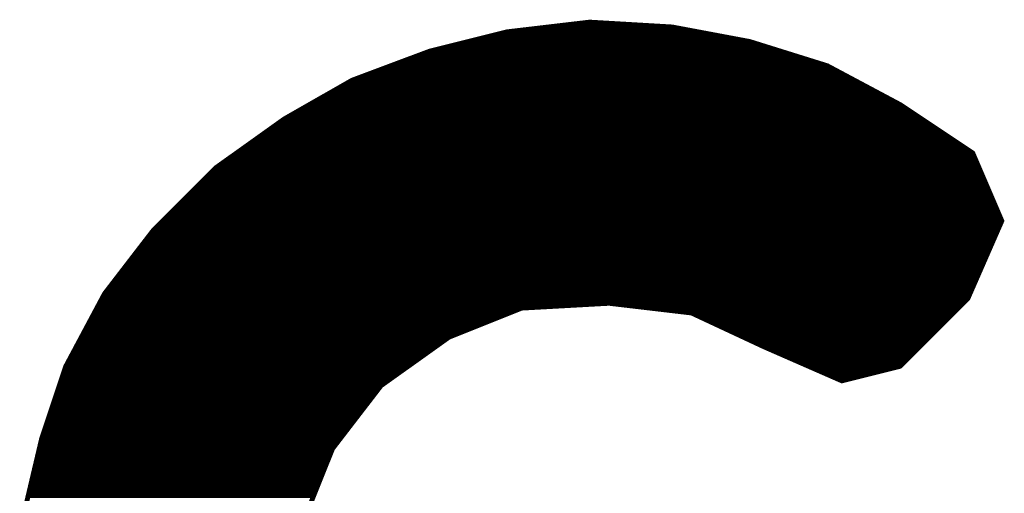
# Model space of a CAD drawing. Extents: x -35 to 35, y -57 to 81.
# Tile 122 of 153: x -6.597 to -4.567, y 75.355 to 76.332. Entities that reach past the tile are written whole.
import ezdxf

# ---------------------------------------------------------------- set-up
doc = ezdxf.new("R2010")
doc.units = 0
doc.layers.add('21', color=7, linetype='CONTINUOUS')

msp = doc.modelspace()

# ---------------------------------------------------------------- linework, layer by layer
at = {"layer": '21', "const_width": 0.01}
for points in [[(-5.422, 76.327), (-5.592, 76.307)], [(-5.252, 76.317), (-5.422, 76.327)], [(-5.592, 76.307), (-5.752, 76.267)], [(-5.5665, 76.31), (-5.2147, 76.31)], [(-5.4815, 76.32), (-5.303, 76.32)], [(-5.092, 76.287), (-5.252, 76.317)], [(-5.66, 76.29), (-5.108, 76.29)], [(-5.62, 76.3), (-5.1613, 76.3)], [(-4.932, 76.237), (-5.092, 76.287)], [(-5.752, 76.267), (-5.912, 76.207)], [(-5.74, 76.27), (-5.0376, 76.27)], [(-5.7, 76.28), (-5.0696, 76.28)], [(-5.7973, 76.25), (-4.9736, 76.25)], [(-5.7707, 76.26), (-5.0056, 76.26)], [(-5.8507, 76.23), (-4.9189, 76.23)], [(-5.824, 76.24), (-4.9416, 76.24)], [(-4.782, 76.157), (-4.932, 76.237)], [(-5.912, 76.207), (-6.052, 76.127)], [(-5.904, 76.21), (-4.8814, 76.21)], [(-5.8773, 76.22), (-4.9001, 76.22)], [(-5.9417, 76.19), (-4.8439, 76.19)], [(-5.9243, 76.2), (-4.8626, 76.2)], [(-5.9768, 76.17), (-4.8064, 76.17)], [(-5.9592, 76.18), (-4.8251, 76.18)], [(-6.0118, 76.15), (-4.7715, 76.15)], [(-5.9943, 76.16), (-4.7876, 76.16)], [(-4.632, 76.057), (-4.782, 76.157)], [(-6.052, 76.127), (-6.192, 76.027)], [(-6.0468, 76.13), (-4.7415, 76.13)], [(-6.0293, 76.14), (-4.7565, 76.14)], [(-6.0898, 76.1), (-4.6965, 76.1)], [(-6.0758, 76.11), (-4.7115, 76.11)], [(-6.0618, 76.12), (-4.7265, 76.12)], [(-6.1178, 76.08), (-4.6665, 76.08)], [(-6.1038, 76.09), (-4.6815, 76.09)], [(-6.1458, 76.06), (-4.6365, 76.06)], [(-6.1318, 76.07), (-4.6515, 76.07)], [(-6.1738, 76.04), (-4.6247, 76.04)], [(-6.1598, 76.05), (-4.629, 76.05)], [(-4.572, 75.917), (-4.632, 76.057)], [(-6.192, 76.027), (-6.322, 75.897)], [(-6.199, 76.02), (-4.6161, 76.02)], [(-6.1878, 76.03), (-4.6204, 76.03)], [(-6.219, 76), (-4.6076, 76)], [(-6.209, 76.01), (-4.6119, 76.01)], [(-6.239, 75.98), (-4.599, 75.98)], [(-6.229, 75.99), (-4.6033, 75.99)], [(-6.259, 75.96), (-4.5904, 75.96)], [(-6.249, 75.97), (-4.5947, 75.97)], [(-6.279, 75.94), (-4.5819, 75.94)], [(-6.269, 75.95), (-4.5861, 75.95)], [(-6.299, 75.92), (-4.5733, 75.92)], [(-6.289, 75.93), (-4.5776, 75.93)], [(-6.322, 75.897), (-6.422, 75.767)], [(-6.319, 75.9), (-4.5794, 75.9)], [(-6.309, 75.91), (-4.5751, 75.91)], [(-4.642, 75.757), (-4.572, 75.917)], [(-6.3351, 75.88), (-4.5882, 75.88)], [(-6.3274, 75.89), (-4.5838, 75.89)], [(-6.3505, 75.86), (-4.5969, 75.86)], [(-6.3428, 75.87), (-4.5926, 75.87)], [(-6.3658, 75.84), (-4.6057, 75.84)], [(-6.3582, 75.85), (-4.6013, 75.85)], [(-6.3812, 75.82), (-4.6144, 75.82)], [(-6.3735, 75.83), (-4.6101, 75.83)], [(-6.3966, 75.8), (-4.6232, 75.8)], [(-6.3889, 75.81), (-4.6188, 75.81)], [(-6.412, 75.78), (-4.6319, 75.78)], [(-6.4043, 75.79), (-4.6276, 75.79)], [(-6.422, 75.767), (-6.502, 75.617)], [(-6.4257, 75.76), (-4.6407, 75.76)], [(-6.4197, 75.77), (-4.6363, 75.77)], [(-4.782, 75.617), (-4.642, 75.757)], [(-6.4364, 75.74), (-5.508, 75.74)], [(-6.4311, 75.75), (-4.649, 75.75)], [(-5.712, 75.677), (-5.562, 75.737)], [(-5.562, 75.737), (-5.382, 75.747)], [(-5.382, 75.747), (-5.212, 75.727)], [(-5.3225, 75.74), (-4.659, 75.74)], [(-6.4471, 75.72), (-5.6045, 75.72)], [(-6.4417, 75.73), (-5.5795, 75.73)], [(-5.2375, 75.73), (-4.669, 75.73)], [(-5.212, 75.727), (-5.062, 75.657)], [(-5.197, 75.72), (-4.679, 75.72)], [(-6.4577, 75.7), (-5.6545, 75.7)], [(-6.4524, 75.71), (-5.6295, 75.71)], [(-5.1756, 75.71), (-4.689, 75.71)], [(-5.1541, 75.7), (-4.699, 75.7)], [(-6.4684, 75.68), (-5.7045, 75.68)], [(-6.4631, 75.69), (-5.6795, 75.69)], [(-5.852, 75.577), (-5.712, 75.677)], [(-5.1327, 75.69), (-4.709, 75.69)], [(-5.1113, 75.68), (-4.719, 75.68)], [(-6.4791, 75.66), (-5.7358, 75.66)], [(-6.4737, 75.67), (-5.7218, 75.67)], [(-5.0899, 75.67), (-4.729, 75.67)], [(-5.0684, 75.66), (-4.739, 75.66)], [(-5.062, 75.657), (-4.902, 75.587)], [(-6.4897, 75.64), (-5.7638, 75.64)], [(-6.4844, 75.65), (-5.7498, 75.65)], [(-5.046, 75.65), (-4.749, 75.65)], [(-5.0231, 75.64), (-4.759, 75.64)], [(-6.502, 75.617), (-6.552, 75.467)], [(-6.5004, 75.62), (-5.7918, 75.62)], [(-6.4951, 75.63), (-5.7778, 75.63)], [(-5.0003, 75.63), (-4.769, 75.63)], [(-4.9774, 75.62), (-4.779, 75.62)], [(-4.902, 75.587), (-4.782, 75.617)], [(-6.5077, 75.6), (-5.8198, 75.6)], [(-6.5043, 75.61), (-5.8058, 75.61)], [(-4.9546, 75.61), (-4.81, 75.61)], [(-4.9317, 75.6), (-4.85, 75.6)], [(-6.5143, 75.58), (-5.8478, 75.58)], [(-6.511, 75.59), (-5.8338, 75.59)], [(-5.952, 75.447), (-5.852, 75.577)], [(-4.9089, 75.59), (-4.89, 75.59)], [(-6.521, 75.56), (-5.8651, 75.56)], [(-6.5177, 75.57), (-5.8574, 75.57)], [(-6.5277, 75.54), (-5.8805, 75.54)], [(-6.5243, 75.55), (-5.8728, 75.55)], [(-6.5343, 75.52), (-5.8958, 75.52)], [(-6.531, 75.53), (-5.8882, 75.53)], [(-6.541, 75.5), (-5.9112, 75.5)], [(-6.5377, 75.51), (-5.9035, 75.51)], [(-6.5477, 75.48), (-5.9266, 75.48)], [(-6.5443, 75.49), (-5.9189, 75.49)], [(-6.552, 75.467), (-6.592, 75.297)], [(-6.5536, 75.46), (-5.942, 75.46)], [(-6.551, 75.47), (-5.9343, 75.47)], [(-6.5583, 75.44), (-5.9548, 75.44)], [(-6.556, 75.45), (-5.9497, 75.45)], [(-6.012, 75.297), (-5.952, 75.447)], [(-6.5654, 75.41), (-5.9668, 75.41)], [(-6.5631, 75.42), (-5.9628, 75.42)], [(-6.5607, 75.43), (-5.9588, 75.43)], [(-6.5701, 75.39), (-5.9748, 75.39)], [(-6.5678, 75.4), (-5.9708, 75.4)], [(-6.5748, 75.37), (-5.9828, 75.37)], [(-6.5725, 75.38), (-5.9788, 75.38)], [(-6.5795, 75.35), (-5.9908, 75.35)], [(-6.5772, 75.36), (-5.9868, 75.36)]]:
    msp.add_lwpolyline(points, dxfattribs=at)
at = {"layer": '21', "const_width": 0.005}
for points in [[(-5.4219, 76.3295, 1), (-5.4221, 76.3245)], [(-5.4217, 76.3245, 1), (-5.4223, 76.3295)], [(-5.5923, 76.3095, 1), (-5.5917, 76.3045)], [(-5.5914, 76.3046, 1), (-5.5926, 76.3094)], [(-5.5665, 76.3125, 1), (-5.5665, 76.3075)], [(-5.4815, 76.3225, 1), (-5.4815, 76.3175)], [(-5.303, 76.3175, 1), (-5.303, 76.3225)], [(-5.2515, 76.3195, 1), (-5.2525, 76.3145)], [(-5.2521, 76.3145, 1), (-5.2519, 76.3195)], [(-5.2147, 76.3075, 1), (-5.2147, 76.3125)], [(-5.66, 76.2925, 1), (-5.66, 76.2875)], [(-5.62, 76.3025, 1), (-5.62, 76.2975)], [(-5.1613, 76.2975, 1), (-5.1613, 76.3025)], [(-5.108, 76.2875, 1), (-5.108, 76.2925)], [(-5.0913, 76.2894, 1), (-5.0927, 76.2846)], [(-5.0925, 76.2845, 1), (-5.0915, 76.2895)], [(-5.7526, 76.2694, 1), (-5.7514, 76.2646)], [(-5.7511, 76.2647, 1), (-5.7529, 76.2693)], [(-5.74, 76.2725, 1), (-5.74, 76.2675)], [(-5.7, 76.2825, 1), (-5.7, 76.2775)], [(-5.0696, 76.2775, 1), (-5.0696, 76.2825)], [(-5.0376, 76.2675, 1), (-5.0376, 76.2725)], [(-5.7973, 76.2525, 1), (-5.7973, 76.2475)], [(-5.7707, 76.2625, 1), (-5.7707, 76.2575)], [(-5.0056, 76.2575, 1), (-5.0056, 76.2625)], [(-4.9736, 76.2475, 1), (-4.9736, 76.2525)], [(-5.8507, 76.2325, 1), (-5.8507, 76.2275)], [(-5.824, 76.2425, 1), (-5.824, 76.2375)], [(-4.9416, 76.2375, 1), (-4.9416, 76.2425)], [(-4.9308, 76.2392, 1), (-4.9332, 76.2348)], [(-4.9327, 76.2346, 1), (-4.9313, 76.2394)], [(-4.9189, 76.2275, 1), (-4.9189, 76.2325)], [(-5.9129, 76.2093, 1), (-5.9111, 76.2047)], [(-5.9108, 76.2048, 1), (-5.9132, 76.2092)], [(-5.904, 76.2125, 1), (-5.904, 76.2075)], [(-5.8773, 76.2225, 1), (-5.8773, 76.2175)], [(-4.9001, 76.2175, 1), (-4.9001, 76.2225)], [(-4.8814, 76.2075, 1), (-4.8814, 76.2125)], [(-5.9417, 76.1925, 1), (-5.9417, 76.1875)], [(-5.9243, 76.2025, 1), (-5.9243, 76.1975)], [(-4.8626, 76.1975, 1), (-4.8626, 76.2025)], [(-4.8439, 76.1875, 1), (-4.8439, 76.1925)], [(-5.9768, 76.1725, 1), (-5.9768, 76.1675)], [(-5.9592, 76.1825, 1), (-5.9592, 76.1775)], [(-4.8251, 76.1775, 1), (-4.8251, 76.1825)], [(-4.8064, 76.1675, 1), (-4.8064, 76.1725)], [(-6.0118, 76.1525, 1), (-6.0118, 76.1475)], [(-5.9943, 76.1625, 1), (-5.9943, 76.1575)], [(-4.7876, 76.1575, 1), (-4.7876, 76.1625)], [(-4.7806, 76.1591, 1), (-4.7834, 76.1549)], [(-4.7832, 76.1548, 1), (-4.7808, 76.1592)], [(-4.7715, 76.1475, 1), (-4.7715, 76.1525)], [(-6.0532, 76.1292, 1), (-6.0508, 76.1248)], [(-6.0505, 76.125, 1), (-6.0535, 76.129)], [(-6.0468, 76.1325, 1), (-6.0468, 76.1275)], [(-6.0293, 76.1425, 1), (-6.0293, 76.1375)], [(-4.7565, 76.1375, 1), (-4.7565, 76.1425)], [(-4.7415, 76.1275, 1), (-4.7415, 76.1325)], [(-6.0898, 76.1025, 1), (-6.0898, 76.0975)], [(-6.0758, 76.1125, 1), (-6.0758, 76.1075)], [(-6.0618, 76.1225, 1), (-6.0618, 76.1175)], [(-4.7265, 76.1175, 1), (-4.7265, 76.1225)], [(-4.7115, 76.1075, 1), (-4.7115, 76.1125)], [(-4.6965, 76.0975, 1), (-4.6965, 76.1025)], [(-6.1178, 76.0825, 1), (-6.1178, 76.0775)], [(-6.1038, 76.0925, 1), (-6.1038, 76.0875)], [(-4.6815, 76.0875, 1), (-4.6815, 76.0925)], [(-4.6665, 76.0775, 1), (-4.6665, 76.0825)], [(-6.1458, 76.0625, 1), (-6.1458, 76.0575)], [(-6.1318, 76.0725, 1), (-6.1318, 76.0675)], [(-4.6515, 76.0675, 1), (-4.6515, 76.0725)], [(-4.6365, 76.0575, 1), (-4.6365, 76.0625)], [(-6.1738, 76.0425, 1), (-6.1738, 76.0375)], [(-6.1598, 76.0525, 1), (-6.1598, 76.0475)], [(-4.6297, 76.058, 1), (-4.6343, 76.056)], [(-4.6334, 76.0549, 1), (-4.6306, 76.0591)], [(-4.629, 76.0475, 1), (-4.629, 76.0525)], [(-4.6247, 76.0375, 1), (-4.6247, 76.0425)], [(-6.199, 76.0225, 1), (-6.199, 76.0175)], [(-6.1935, 76.029, 1), (-6.1905, 76.025)], [(-6.1902, 76.0252, 1), (-6.1938, 76.0288)], [(-6.1878, 76.0325, 1), (-6.1878, 76.0275)], [(-4.6204, 76.0275, 1), (-4.6204, 76.0325)], [(-4.6161, 76.0175, 1), (-4.6161, 76.0225)], [(-6.219, 76.0025, 1), (-6.219, 75.9975)], [(-6.209, 76.0125, 1), (-6.209, 76.0075)], [(-4.6119, 76.0075, 1), (-4.6119, 76.0125)], [(-4.6076, 75.9975, 1), (-4.6076, 76.0025)], [(-6.239, 75.9825, 1), (-6.239, 75.9775)], [(-6.229, 75.9925, 1), (-6.229, 75.9875)], [(-4.6033, 75.9875, 1), (-4.6033, 75.9925)], [(-4.599, 75.9775, 1), (-4.599, 75.9825)], [(-6.259, 75.9625, 1), (-6.259, 75.9575)], [(-6.249, 75.9725, 1), (-6.249, 75.9675)], [(-4.5947, 75.9675, 1), (-4.5947, 75.9725)], [(-4.5904, 75.9575, 1), (-4.5904, 75.9625)], [(-6.279, 75.9425, 1), (-6.279, 75.9375)], [(-6.269, 75.9525, 1), (-6.269, 75.9475)], [(-4.5861, 75.9475, 1), (-4.5861, 75.9525)], [(-4.5819, 75.9375, 1), (-4.5819, 75.9425)], [(-6.299, 75.9225, 1), (-6.299, 75.9175)], [(-6.289, 75.9325, 1), (-6.289, 75.9275)], [(-4.5776, 75.9275, 1), (-4.5776, 75.9325)], [(-4.5733, 75.9175, 1), (-4.5733, 75.9225)], [(-6.32, 75.8955, 1), (-6.324, 75.8985)], [(-6.319, 75.9025, 1), (-6.319, 75.8975)], [(-6.309, 75.9125, 1), (-6.309, 75.9075)], [(-4.5794, 75.8975, 1), (-4.5794, 75.9025)], [(-4.5751, 75.9075, 1), (-4.5751, 75.9125)], [(-4.5697, 75.916, 1), (-4.5743, 75.918)], [(-4.5743, 75.916, 1), (-4.5697, 75.918)], [(-6.3351, 75.8825, 1), (-6.3351, 75.8775)], [(-6.3274, 75.8925, 1), (-6.3274, 75.8875)], [(-6.3238, 75.8988, 1), (-6.3202, 75.8952)], [(-4.5882, 75.8775, 1), (-4.5882, 75.8825)], [(-4.5838, 75.8875, 1), (-4.5838, 75.8925)], [(-6.3505, 75.8625, 1), (-6.3505, 75.8575)], [(-6.3428, 75.8725, 1), (-6.3428, 75.8675)], [(-4.5969, 75.8575, 1), (-4.5969, 75.8625)], [(-4.5926, 75.8675, 1), (-4.5926, 75.8725)], [(-6.3658, 75.8425, 1), (-6.3658, 75.8375)], [(-6.3582, 75.8525, 1), (-6.3582, 75.8475)], [(-4.6057, 75.8375, 1), (-4.6057, 75.8425)], [(-4.6013, 75.8475, 1), (-4.6013, 75.8525)], [(-6.3812, 75.8225, 1), (-6.3812, 75.8175)], [(-6.3735, 75.8325, 1), (-6.3735, 75.8275)], [(-4.6144, 75.8175, 1), (-4.6144, 75.8225)], [(-4.6101, 75.8275, 1), (-4.6101, 75.8325)], [(-6.3966, 75.8025, 1), (-6.3966, 75.7975)], [(-6.3889, 75.8125, 1), (-6.3889, 75.8075)], [(-4.6232, 75.7975, 1), (-4.6232, 75.8025)], [(-4.6188, 75.8075, 1), (-4.6188, 75.8125)], [(-6.412, 75.7825, 1), (-6.412, 75.7775)], [(-6.4043, 75.7925, 1), (-6.4043, 75.7875)], [(-4.6319, 75.7775, 1), (-4.6319, 75.7825)], [(-4.6276, 75.7875, 1), (-4.6276, 75.7925)], [(-6.4257, 75.7625, 1), (-6.4257, 75.7575)], [(-6.424, 75.7685, 1), (-6.42, 75.7655)], [(-6.4198, 75.7658, 1), (-6.4242, 75.7682)], [(-6.4197, 75.7725, 1), (-6.4197, 75.7675)], [(-4.6443, 75.758, 1), (-4.6397, 75.756)], [(-4.6402, 75.7552, 1), (-4.6438, 75.7588)], [(-4.6407, 75.7575, 1), (-4.6407, 75.7625)], [(-4.6363, 75.7675, 1), (-4.6363, 75.7725)], [(-6.4364, 75.7425, 1), (-6.4364, 75.7375)], [(-6.4311, 75.7525, 1), (-6.4311, 75.7475)], [(-5.5621, 75.7395, 1), (-5.5619, 75.7345)], [(-5.5611, 75.7347, 1), (-5.5629, 75.7393)], [(-5.508, 75.7375, 1), (-5.508, 75.7425)], [(-5.3817, 75.7495, 1), (-5.3823, 75.7445)], [(-5.3819, 75.7445, 1), (-5.3821, 75.7495)], [(-5.3225, 75.7425, 1), (-5.3225, 75.7375)], [(-4.659, 75.7375, 1), (-4.659, 75.7425)], [(-4.649, 75.7475, 1), (-4.649, 75.7525)], [(-6.4471, 75.7225, 1), (-6.4471, 75.7175)], [(-6.4417, 75.7325, 1), (-6.4417, 75.7275)], [(-5.6045, 75.7175, 1), (-5.6045, 75.7225)], [(-5.5795, 75.7275, 1), (-5.5795, 75.7325)], [(-5.2375, 75.7325, 1), (-5.2375, 75.7275)], [(-5.2109, 75.7293, 1), (-5.2131, 75.7247)], [(-5.2123, 75.7245, 1), (-5.2117, 75.7295)], [(-5.197, 75.7225, 1), (-5.197, 75.7175)], [(-4.679, 75.7175, 1), (-4.679, 75.7225)], [(-4.669, 75.7275, 1), (-4.669, 75.7325)], [(-6.4577, 75.7025, 1), (-6.4577, 75.6975)], [(-6.4524, 75.7125, 1), (-6.4524, 75.7075)], [(-5.6545, 75.6975, 1), (-5.6545, 75.7025)], [(-5.6295, 75.7075, 1), (-5.6295, 75.7125)], [(-5.1756, 75.7125, 1), (-5.1756, 75.7075)], [(-5.1541, 75.7025, 1), (-5.1541, 75.6975)], [(-4.699, 75.6975, 1), (-4.699, 75.7025)], [(-4.689, 75.7075, 1), (-4.689, 75.7125)], [(-6.4684, 75.6825, 1), (-6.4684, 75.6775)], [(-6.4631, 75.6925, 1), (-6.4631, 75.6875)], [(-5.7129, 75.6793, 1), (-5.7111, 75.6747)], [(-5.7105, 75.675, 1), (-5.7135, 75.679)], [(-5.7045, 75.6775, 1), (-5.7045, 75.6825)], [(-5.6795, 75.6875, 1), (-5.6795, 75.6925)], [(-5.1327, 75.6925, 1), (-5.1327, 75.6875)], [(-5.1113, 75.6825, 1), (-5.1113, 75.6775)], [(-4.719, 75.6775, 1), (-4.719, 75.6825)], [(-4.709, 75.6875, 1), (-4.709, 75.6925)], [(-6.4791, 75.6625, 1), (-6.4791, 75.6575)], [(-6.4737, 75.6725, 1), (-6.4737, 75.6675)], [(-5.7358, 75.6575, 1), (-5.7358, 75.6625)], [(-5.7218, 75.6675, 1), (-5.7218, 75.6725)], [(-5.0899, 75.6725, 1), (-5.0899, 75.6675)], [(-5.0684, 75.6625, 1), (-5.0684, 75.6575)], [(-5.061, 75.6593, 1), (-5.063, 75.6547)], [(-5.0631, 75.6547, 1), (-5.0609, 75.6593)], [(-4.739, 75.6575, 1), (-4.739, 75.6625)], [(-4.729, 75.6675, 1), (-4.729, 75.6725)], [(-6.4897, 75.6425, 1), (-6.4897, 75.6375)], [(-6.4844, 75.6525, 1), (-6.4844, 75.6475)], [(-5.7638, 75.6375, 1), (-5.7638, 75.6425)], [(-5.7498, 75.6475, 1), (-5.7498, 75.6525)], [(-5.046, 75.6525, 1), (-5.046, 75.6475)], [(-5.0231, 75.6425, 1), (-5.0231, 75.6375)], [(-4.759, 75.6375, 1), (-4.759, 75.6425)], [(-4.749, 75.6475, 1), (-4.749, 75.6525)], [(-6.5042, 75.6182, 1), (-6.4998, 75.6158)], [(-6.4996, 75.6162, 1), (-6.5044, 75.6178)], [(-6.5004, 75.6225, 1), (-6.5004, 75.6175)], [(-6.4951, 75.6325, 1), (-6.4951, 75.6275)], [(-5.7918, 75.6175, 1), (-5.7918, 75.6225)], [(-5.7778, 75.6275, 1), (-5.7778, 75.6325)], [(-5.0003, 75.6325, 1), (-5.0003, 75.6275)], [(-4.9774, 75.6225, 1), (-4.9774, 75.6175)], [(-4.7838, 75.6188, 1), (-4.7802, 75.6152)], [(-4.7814, 75.6146, 1), (-4.7826, 75.6194)], [(-4.779, 75.6175, 1), (-4.779, 75.6225)], [(-4.769, 75.6275, 1), (-4.769, 75.6325)], [(-6.5077, 75.6025, 1), (-6.5077, 75.5975)], [(-6.5043, 75.6125, 1), (-6.5043, 75.6075)], [(-5.8198, 75.5975, 1), (-5.8198, 75.6025)], [(-5.8058, 75.6075, 1), (-5.8058, 75.6125)], [(-4.9546, 75.6125, 1), (-4.9546, 75.6075)], [(-4.9317, 75.6025, 1), (-4.9317, 75.5975)], [(-4.85, 75.5975, 1), (-4.85, 75.6025)], [(-4.81, 75.6075, 1), (-4.81, 75.6125)], [(-6.5143, 75.5825, 1), (-6.5143, 75.5775)], [(-6.511, 75.5925, 1), (-6.511, 75.5875)], [(-5.8535, 75.579, 1), (-5.8505, 75.575)], [(-5.85, 75.5755, 1), (-5.854, 75.5785)], [(-5.8478, 75.5775, 1), (-5.8478, 75.5825)], [(-5.8338, 75.5875, 1), (-5.8338, 75.5925)], [(-4.9089, 75.5925, 1), (-4.9089, 75.5875)], [(-4.9026, 75.5894, 1), (-4.9014, 75.5846)], [(-4.903, 75.5847, 1), (-4.901, 75.5893)], [(-4.89, 75.5875, 1), (-4.89, 75.5925)], [(-6.521, 75.5625, 1), (-6.521, 75.5575)], [(-6.5177, 75.5725, 1), (-6.5177, 75.5675)], [(-5.8651, 75.5575, 1), (-5.8651, 75.5625)], [(-5.8574, 75.5675, 1), (-5.8574, 75.5725)], [(-6.5277, 75.5425, 1), (-6.5277, 75.5375)], [(-6.5243, 75.5525, 1), (-6.5243, 75.5475)], [(-5.8805, 75.5375, 1), (-5.8805, 75.5425)], [(-5.8728, 75.5475, 1), (-5.8728, 75.5525)], [(-6.5343, 75.5225, 1), (-6.5343, 75.5175)], [(-6.531, 75.5325, 1), (-6.531, 75.5275)], [(-5.8958, 75.5175, 1), (-5.8958, 75.5225)], [(-5.8882, 75.5275, 1), (-5.8882, 75.5325)], [(-6.541, 75.5025, 1), (-6.541, 75.4975)], [(-6.5377, 75.5125, 1), (-6.5377, 75.5075)], [(-5.9112, 75.4975, 1), (-5.9112, 75.5025)], [(-5.9035, 75.5075, 1), (-5.9035, 75.5125)], [(-6.5477, 75.4825, 1), (-6.5477, 75.4775)], [(-6.5443, 75.4925, 1), (-6.5443, 75.4875)], [(-5.9266, 75.4775, 1), (-5.9266, 75.4825)], [(-5.9189, 75.4875, 1), (-5.9189, 75.4925)], [(-6.5536, 75.4625, 1), (-6.5536, 75.4575)], [(-6.5544, 75.4678, 1), (-6.5496, 75.4662)], [(-6.5496, 75.4664, 1), (-6.5544, 75.4676)], [(-6.551, 75.4725, 1), (-6.551, 75.4675)], [(-5.942, 75.4575, 1), (-5.942, 75.4625)], [(-5.9343, 75.4675, 1), (-5.9343, 75.4725)], [(-6.5583, 75.4425, 1), (-6.5583, 75.4375)], [(-6.556, 75.4525, 1), (-6.556, 75.4475)], [(-5.9548, 75.4375, 1), (-5.9548, 75.4425)], [(-5.954, 75.4485, 1), (-5.95, 75.4455)], [(-5.9497, 75.4461, 1), (-5.9543, 75.4479)], [(-5.9497, 75.4475, 1), (-5.9497, 75.4525)], [(-6.5654, 75.4125, 1), (-6.5654, 75.4075)], [(-6.5631, 75.4225, 1), (-6.5631, 75.4175)], [(-6.5607, 75.4325, 1), (-6.5607, 75.4275)], [(-5.9668, 75.4075, 1), (-5.9668, 75.4125)], [(-5.9628, 75.4175, 1), (-5.9628, 75.4225)], [(-5.9588, 75.4275, 1), (-5.9588, 75.4325)], [(-6.5701, 75.3925, 1), (-6.5701, 75.3875)], [(-6.5678, 75.4025, 1), (-6.5678, 75.3975)], [(-5.9748, 75.3875, 1), (-5.9748, 75.3925)], [(-5.9708, 75.3975, 1), (-5.9708, 75.4025)], [(-6.5748, 75.3725, 1), (-6.5748, 75.3675)], [(-6.5725, 75.3825, 1), (-6.5725, 75.3775)], [(-5.9828, 75.3675, 1), (-5.9828, 75.3725)], [(-5.9788, 75.3775, 1), (-5.9788, 75.3825)], [(-6.5795, 75.3525, 1), (-6.5795, 75.3475)], [(-6.5772, 75.3625, 1), (-6.5772, 75.3575)], [(-5.9908, 75.3475, 1), (-5.9908, 75.3525)], [(-5.9868, 75.3575, 1), (-5.9868, 75.3625)]]:
    msp.add_lwpolyline(points, format="xyb", dxfattribs=at)

doc.saveas('drawing.dxf')
